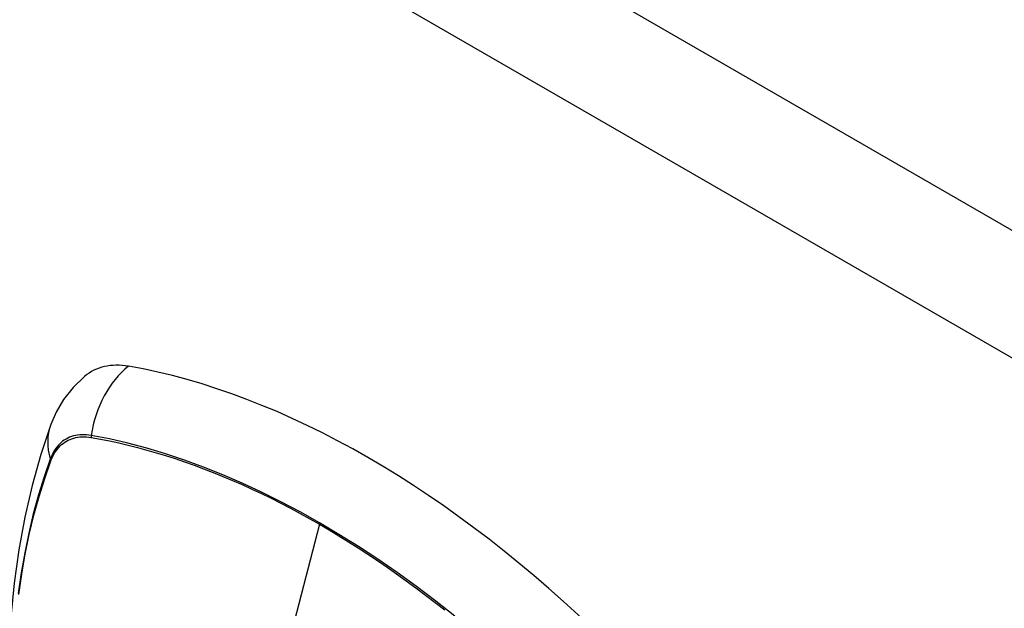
# Model space of a CAD drawing. Header units: inches. Extents: x 327.4 to 387.5, y 121.2 to 187.
# Tile 50 of 73: x 329.9 to 331.2, y 178 to 178.8. Entities that reach past the tile are written whole.
import ezdxf

# ---------------------------------------------------------------- set-up
doc = ezdxf.new("R2010")
doc.units = ezdxf.units.IN
doc.header["$MEASUREMENT"] = 0
doc.layers.add('Visible Edges(ANSI)', color=7, linetype='Continuous', lineweight=25)
doc.layers.add('Visible Tangent Edges(ANSI)', color=7, linetype='Continuous', lineweight=25)

msp = doc.modelspace()

# ---------------------------------------------------------------- linework, layer by layer
at = {"layer": 'Visible Edges(ANSI)', "flags": 128}
for points in [[(329.9982, 178.3228), (329.9836, 178.3088), (329.9716, 178.2935), (329.9624, 178.2777), (329.9556, 178.2619)], [(329.9556, 178.2619), (329.9427, 178.2239), (329.9317, 178.1847), (329.9224, 178.1445), (329.9148, 178.1032), (329.909, 178.0611), (329.9048, 178.0181), (329.9023, 177.9743), (329.9015, 177.9298), (329.9023, 177.8846), (329.9048, 177.8388), (329.9088, 177.7924), (329.9144, 177.7456), (329.9215, 177.6983), (329.9302, 177.6507), (329.9404, 177.6029), (329.9521, 177.5548)]]:
    msp.add_lwpolyline(points, dxfattribs=at)
at = {"layer": 'Visible Edges(ANSI)'}
for centre, major_axis, start_param, end_param in [((330.0951, 178.1752), (-0.0886, 0.1534), 5.834048, 6.381985), ((330.3569, 177.1592), (-0.6496, 1.1252), 5.161526, 5.834048)]:
    msp.add_ellipse(centre, major_axis=major_axis, ratio=0.57735, start_param=start_param, end_param=end_param, dxfattribs=at)
at = {"layer": 'Visible Tangent Edges(ANSI)'}
for p, q in [((327.5028, 180.6259), (378.1352, 151.3933)), ((378.0652, 151.2721), (327.4328, 180.5047)), ((330.0063, 178.2455), (330.0067, 178.2455)), ((329.9555, 178.2159), (329.9556, 178.2162)), ((330.2954, 178.1356), (330.2475, 177.95))]:
    msp.add_line(p, q, dxfattribs=at)
at = {"layer": 'Visible Tangent Edges(ANSI)', "flags": 128}
for points in [[(330.0065, 178.2481), (330.0035, 178.2486), (330.0006, 178.2489), (329.9977, 178.249), (329.9949, 178.249), (329.9922, 178.2489), (329.9894, 178.2486), (329.9868, 178.2481), (329.9842, 178.2475), (329.9817, 178.2467), (329.9793, 178.2458), (329.9769, 178.2447), (329.9747, 178.2435), (329.9725, 178.2422), (329.9704, 178.2406), (329.9684, 178.239), (329.9664, 178.2372), (329.9646, 178.2353), (329.9629, 178.2332), (329.9612, 178.231), (329.9597, 178.2287), (329.9583, 178.2263), (329.957, 178.2237), (329.9558, 178.221), (329.9547, 178.2182)], [(329.9556, 178.2162), (329.9567, 178.2189), (329.9579, 178.2216), (329.9592, 178.224), (329.9606, 178.2264), (329.9621, 178.2287), (329.9637, 178.2308), (329.9654, 178.2328), (329.9672, 178.2347), (329.9691, 178.2364), (329.971, 178.238), (329.9731, 178.2395), (329.9752, 178.2408), (329.9775, 178.242), (329.9798, 178.243), (329.9821, 178.2439), (329.9846, 178.2447), (329.9871, 178.2453), (329.9897, 178.2458), (329.9923, 178.2461), (329.995, 178.2463), (329.9978, 178.2463), (330.0006, 178.2462), (330.0034, 178.2459), (330.0063, 178.2455)], [(330.467, 178.0193), (330.4427, 178.0384), (330.4183, 178.0568), (330.3939, 178.0745), (330.3693, 178.0914), (330.3448, 178.1075), (330.3202, 178.1229), (330.2957, 178.1374), (330.2712, 178.1512), (330.2466, 178.1642), (330.2221, 178.1763), (330.1976, 178.1877), (330.1732, 178.1983), (330.1489, 178.208), (330.1247, 178.2168), (330.1007, 178.2248), (330.0768, 178.232), (330.0531, 178.2382), (330.0297, 178.2436), (330.0065, 178.2481)], [(330.0067, 178.2455), (330.0182, 178.2434), (330.0298, 178.2411), (330.0415, 178.2385), (330.0532, 178.2358), (330.065, 178.2328), (330.0768, 178.2296), (330.0887, 178.2262), (330.1007, 178.2226), (330.1127, 178.2187), (330.1247, 178.2147), (330.1367, 178.2104), (330.1488, 178.2059), (330.161, 178.2012), (330.1731, 178.1963), (330.1853, 178.1911), (330.1975, 178.1858), (330.2097, 178.1802), (330.222, 178.1745), (330.2342, 178.1685), (330.2464, 178.1623), (330.2587, 178.1559), (330.2709, 178.1494), (330.2832, 178.1426), (330.2954, 178.1356)], [(329.9547, 178.2182), (329.9469, 178.1958), (329.9398, 178.1727), (329.9333, 178.1489), (329.9275, 178.1246), (329.9224, 178.0996), (329.9179, 178.0741), (329.9142, 178.0481)], [(329.9148, 178.0467), (329.9186, 178.0726), (329.9231, 178.098), (329.9282, 178.1228), (329.9341, 178.147), (329.9406, 178.1706), (329.9477, 178.1936), (329.9555, 178.2159)], [(330.2954, 178.1356), (330.3076, 178.1285), (330.3199, 178.1211), (330.3321, 178.1136), (330.3443, 178.1058), (330.3566, 178.0978), (330.3688, 178.0897), (330.381, 178.0813), (330.3932, 178.0728), (330.4054, 178.0641), (330.4176, 178.0551), (330.4298, 178.046), (330.4419, 178.0367), (330.454, 178.0272)]]:
    msp.add_lwpolyline(points, dxfattribs=at)
at = {"layer": 'Visible Tangent Edges(ANSI)'}
for centre, major_axis, ratio, start_param, end_param in [((330.0926, 178.2364), (-0.0202, -0.1164), 0.735518, 3.83087, 4.73923), ((330.0664, 178.2213), (-0.1109, 0.0407), 0.735518, 0, 0.496286), ((330.0137, 178.2471), (-0.00176, -0.00968), 0.735414, 4.744852, 5.008559), ((329.964, 178.2185), (0.00925, -0.00336), 0.732421, 3.635219, 3.898926)]:
    msp.add_ellipse(centre, major_axis=major_axis, ratio=ratio, start_param=start_param, end_param=end_param, dxfattribs=at)

doc.saveas('drawing.dxf')
